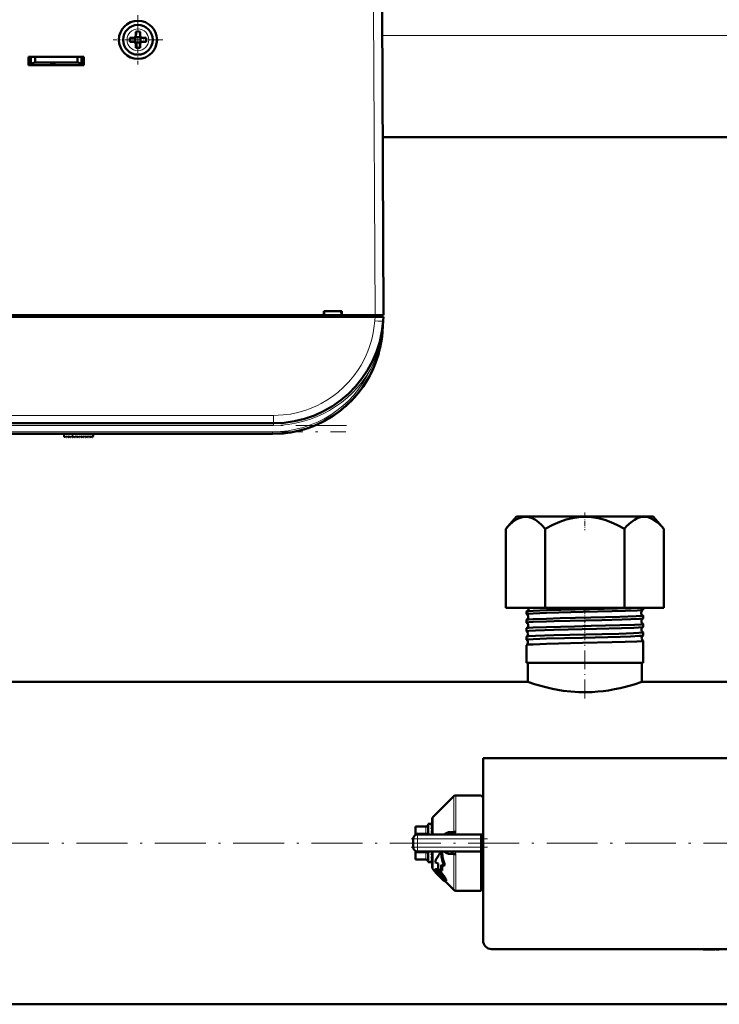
# Model space of a CAD drawing. Extents: x -1358 to 1757, y -1535 to 612.
# Tile 3 of 84: x 3 to 169, y -1531 to -1298. Entities that reach past the tile are written whole.
import ezdxf

# ---------------------------------------------------------------- set-up
doc = ezdxf.new("R2010")
doc.units = 0
doc.linetypes.add('DASHDOT', pattern=[18.5, 12, -3, 0.5, -3])

msp = doc.modelspace()

# ---------------------------------------------------------------- linework, layer by layer
at = {"color": 7, "lineweight": 18}
for p, q in [((86.91, -1296.12), (87.29, -1368.17)), ((31.31, -1300.6), (31.29, -1300.6)), ((28.72, -1303.15), (28.72, -1303.17)), ((33.86, -1303.19), (33.86, -1303.17)), ((184.64, -1302.17), (88.94, -1302.17)), ((31.27, -1305.74), (31.29, -1305.74)), ((87.3, -1368.17), (87.3, -1368.57)), ((87.2, -1369.48), (87.27, -1368.57)), ((89.2, -1369.53), (89.2, -1369.48)), ((86.21, -1380.93), (86.53, -1381.08)), ((86.53, -1381.08), (86.66, -1381.14)), ((-109.68, -1391.81), (63.26, -1391.81)), ((63.26, -1391.81), (63.26, -1393.67)), ((63.26, -1394.17), (63.26, -1393.67)), ((63.26, -1394.17), (-109.68, -1394.17)), ((-109.51, -1395.67), (63.09, -1395.67)), ((15.86, -1396.9), (15.8, -1396.17)), ((63.09, -1395.67), (63.09, -1396.17)), ((105.83, -1490.13), (105.83, -1481.67)), ((106.33, -1481.47), (106.33, -1490.09)), ((101, -1486.51), (101, -1490.72)), ((99.29, -1488.97), (96.79, -1488.97)), ((99.29, -1488.83), (99.29, -1488.97)), ((99.29, -1490.41), (99.29, -1488.97)), ((96.79, -1490.41), (99.29, -1490.41)), ((97.29, -1491.72), (97.29, -1490.72)), ((99.29, -1490.41), (99.29, -1490.72)), ((97.29, -1491.72), (96.29, -1491.72)), ((97.29, -1493.72), (96.29, -1493.72)), ((97.29, -1491.72), (97.29, -1493.72)), ((112.29, -1491.72), (97.29, -1491.72)), ((97.29, -1493.72), (112.29, -1493.72)), ((97.29, -1494.72), (97.29, -1493.72)), ((99.29, -1495.03), (96.79, -1495.03)), ((99.29, -1494.72), (99.29, -1495.03)), ((99.29, -1496.47), (99.29, -1495.03)), ((101, -1498.93), (101, -1494.72)), ((105.83, -1503.76), (105.83, -1495.3)), ((106.33, -1495.35), (106.33, -1503.97)), ((96.79, -1496.47), (99.29, -1496.47)), ((99.29, -1496.47), (99.29, -1496.61)), ((101.76, -1498.87), (101.6, -1499.02)), ((101.76, -1499.39), (101.67, -1499.48)), ((101.94, -1499.6), (101.8, -1499.75)), ((102.25, -1499.98), (102.11, -1500.13)), ((102.52, -1499.36), (102.36, -1499.51)), ((102.7, -1500.45), (102.55, -1500.6)), ((103.13, -1500.87), (102.98, -1501.01)), ((103.3, -1500.17), (103.14, -1500.33)), ((103.85, -1500.97), (103.7, -1501.12)), ((103.59, -1501.31), (103.48, -1501.42)), ((104.07, -1501.51), (103.92, -1501.66))]:
    msp.add_line(p, q, dxfattribs=at)
at = {"color": 7, "lineweight": 50}
for p, q in [((88.91, -1296.12), (89.29, -1368.17)), ((30.29, -1302.67), (29.37, -1302.67)), ((30.66, -1302.53), (30.64, -1302.52)), ((31.93, -1302.53), (30.66, -1302.53)), ((30.66, -1303.8), (30.66, -1302.53)), ((30.79, -1301.25), (30.79, -1302.17)), ((31.79, -1301.25), (31.79, -1302.17)), ((31.94, -1302.52), (31.93, -1302.53)), ((31.93, -1302.53), (31.93, -1303.8)), ((32.29, -1302.67), (33.21, -1302.67)), ((30.29, -1303.67), (29.37, -1303.67)), ((30.66, -1303.8), (30.64, -1303.82)), ((31.93, -1303.8), (30.66, -1303.8)), ((30.79, -1305.09), (30.79, -1304.17)), ((31.79, -1305.09), (31.79, -1304.17)), ((31.93, -1303.8), (31.94, -1303.82)), ((33.21, -1303.67), (32.29, -1303.67)), ((5.49, -1309.17), (5.49, -1307.17)), ((5.49, -1307.17), (18.49, -1307.17)), ((5.99, -1307.17), (5.99, -1308.73)), ((6.99, -1308.55), (6.99, -1307.17)), ((16.99, -1307.17), (16.99, -1308.55)), ((17.99, -1307.17), (17.99, -1308.73)), ((18.49, -1307.17), (18.49, -1309.17)), ((5.49, -1308.67), (5.99, -1308.67)), ((18.49, -1309.17), (5.49, -1309.17)), ((5.99, -1308.73), (6.99, -1308.55)), ((5.99, -1309.17), (5.99, -1308.73)), ((10.59, -1309.17), (5.99, -1309.17)), ((6.99, -1308.55), (16.99, -1308.55)), ((10.59, -1309.17), (10.59, -1308.96)), ((10.59, -1308.96), (10.59, -1309.17)), ((11.79, -1308.96), (10.59, -1308.96)), ((10.59, -1308.96), (10.59, -1309.17)), ((11.79, -1309.17), (11.79, -1308.96)), ((17.99, -1309.17), (11.79, -1309.17)), ((16.99, -1308.55), (17.99, -1308.73)), ((17.99, -1308.67), (18.49, -1308.67)), ((17.99, -1308.73), (17.99, -1309.17)), ((184.51, -1326.17), (89.07, -1326.17)), ((89.18, -1346.16), (89.17, -1345.62)), ((-19.56, -1368.17), (75.14, -1368.17)), ((75.14, -1368.17), (75.14, -1367.17)), ((75.14, -1367.17), (79.44, -1367.17)), ((75.14, -1368.17), (75.23, -1368.17)), ((75.19, -1368.17), (79.39, -1368.17)), ((75.29, -1367.17), (75.23, -1368.17)), ((75.29, -1367.17), (75.23, -1368.17)), ((79.35, -1368.17), (75.23, -1368.17)), ((79.29, -1367.17), (79.36, -1368.17)), ((79.36, -1368.17), (79.44, -1368.17)), ((79.44, -1367.17), (79.44, -1368.17)), ((79.44, -1368.17), (87.29, -1368.17)), ((87.29, -1368.17), (89.29, -1368.17)), ((87.3, -1368.17), (88.99, -1368.17)), ((88.99, -1368.57), (88.99, -1368.17)), ((87.27, -1368.57), (-133.69, -1368.57)), ((87.27, -1368.57), (89.26, -1368.57)), ((89.2, -1369.48), (89.02, -1371.98)), ((89.26, -1368.57), (89.2, -1369.48)), ((87.41, -1379.35), (87.41, -1379.35)), ((87.41, -1379.35), (87.41, -1379.35)), ((86.13, -1382.21), (86.28, -1381.92)), ((86.13, -1382.21), (86.18, -1382.13)), ((80.8, -1389.2), (80.82, -1389.19)), ((79.22, -1390.56), (79.28, -1390.51)), ((79.22, -1390.56), (79.22, -1390.56)), ((79.36, -1390.45), (79.23, -1390.55)), ((79.42, -1390.4), (79.43, -1390.39)), ((63.26, -1393.67), (-109.68, -1393.67)), ((63.09, -1396.17), (-109.51, -1396.17)), ((13.84, -1396.76), (13.79, -1396.17)), ((20.79, -1396.17), (20.75, -1396.67)), ((14.01, -1396.82), (14.16, -1396.67)), ((14.16, -1396.67), (14.3, -1396.87)), ((14.46, -1396.89), (14.67, -1396.67)), ((14.67, -1396.67), (14.81, -1396.87)), ((14.97, -1396.89), (15.18, -1396.67)), ((15.18, -1396.67), (15.32, -1396.87)), ((15.48, -1396.89), (15.69, -1396.67)), ((15.69, -1396.67), (15.83, -1396.87)), ((16.2, -1396.67), (15.99, -1396.89)), ((16.34, -1396.87), (16.2, -1396.67)), ((16.71, -1396.67), (16.5, -1396.89)), ((16.85, -1396.87), (16.71, -1396.67)), ((17.22, -1396.67), (17.01, -1396.89)), ((17.36, -1396.87), (17.22, -1396.67)), ((17.73, -1396.67), (17.52, -1396.89)), ((17.87, -1396.87), (17.73, -1396.67)), ((18.24, -1396.67), (18.03, -1396.89)), ((18.38, -1396.87), (18.24, -1396.67)), ((18.75, -1396.67), (18.54, -1396.89)), ((18.89, -1396.87), (18.75, -1396.67)), ((19.26, -1396.67), (19.05, -1396.89)), ((19.4, -1396.87), (19.26, -1396.67)), ((19.77, -1396.67), (19.56, -1396.89)), ((19.91, -1396.87), (19.77, -1396.67)), ((20.28, -1396.67), (20.07, -1396.89)), ((20.42, -1396.86), (20.28, -1396.67)), ((20.75, -1396.67), (20.58, -1396.87)), ((120.66, -1415.67), (118.11, -1418.54)), ((150.94, -1415.67), (120.66, -1415.67)), ((152.92, -1415.67), (150.94, -1415.67)), ((152.92, -1415.67), (155.47, -1418.54)), ((118.11, -1437.17), (118.11, -1418.54)), ((127.45, -1437.17), (127.45, -1418.54)), ((146.13, -1437.17), (146.13, -1418.54)), ((155.47, -1437.17), (155.47, -1418.54)), ((118.11, -1437.17), (127.45, -1437.17)), ((123.03, -1438.69), (123.03, -1438.06)), ((127.45, -1437.17), (146.13, -1437.17)), ((146.13, -1437.17), (155.47, -1437.17)), ((150.55, -1437.68), (150.55, -1437.17)), ((123.03, -1440.71), (123.03, -1440.04)), ((150.55, -1439.7), (150.55, -1439.05)), ((123.03, -1442.73), (123.03, -1442.02)), ((150.55, -1441.72), (150.55, -1441.03)), ((123.03, -1444.75), (123.03, -1444)), ((150.55, -1443.74), (150.55, -1443.01)), ((150.55, -1450.17), (150.55, -1444.99)), ((123.03, -1450.17), (123.03, -1445.98)), ((123.61, -1450.17), (123.03, -1450.17)), ((123.34, -1454.67), (123.34, -1450.17)), ((150.55, -1450.17), (123.61, -1450.17)), ((150.24, -1454.67), (150.24, -1450.17)), ((123.34, -1454.67), (0.94, -1454.67)), ((272.64, -1454.67), (150.24, -1454.67)), ((196.79, -1472.72), (112.79, -1472.72)), ((112.79, -1472.72), (112.79, -1515.72)), ((101, -1486.51), (105.83, -1481.67)), ((106.33, -1481.47), (112.29, -1481.47)), ((112.29, -1481.65), (112.29, -1481.47)), ((112.79, -1481.65), (112.29, -1481.65)), ((100.79, -1490.72), (100.79, -1487.01)), ((96.79, -1488.83), (96.79, -1488.97)), ((99.29, -1488.83), (96.79, -1488.83)), ((96.79, -1490.41), (96.79, -1488.97)), ((99.79, -1488.22), (99.79, -1490.72)), ((100.62, -1488.22), (99.79, -1488.22)), ((100.61, -1488.22), (100.62, -1488.22)), ((100.79, -1488.22), (100.61, -1488.22)), ((100.79, -1488.37), (100.61, -1488.37)), ((100.79, -1488.79), (100.61, -1488.79)), ((100.79, -1489.18), (100.78, -1489.46)), ((100.79, -1489.26), (100.78, -1489.46)), ((100.78, -1489.31), (100.79, -1489.33)), ((96.44, -1491.2), (96.45, -1491.17)), ((96.79, -1490.41), (96.79, -1490.85)), ((97.29, -1490.72), (112.29, -1490.72)), ((100.79, -1489.46), (100.61, -1489.46)), ((100.79, -1490.33), (100.61, -1490.33)), ((100.74, -1490.72), (100.79, -1490.44)), ((100.79, -1489.87), (100.77, -1490.33)), ((100.78, -1490.11), (100.79, -1490.18)), ((100.79, -1490.65), (100.79, -1490.72)), ((104.43, -1490.15), (105.83, -1490.13)), ((104.63, -1490.72), (104.61, -1490.72)), ((112.29, -1490.72), (112.29, -1491.72)), ((112.29, -1490.72), (112.79, -1490.72)), ((96.29, -1493.72), (96.29, -1491.72)), ((112.29, -1491.72), (112.29, -1493.72)), ((112.29, -1493.72), (112.29, -1494.72)), ((96.44, -1494.24), (96.45, -1494.26)), ((96.79, -1494.66), (96.79, -1494.59)), ((96.79, -1495.03), (96.79, -1494.66)), ((96.79, -1496.47), (96.79, -1495.03)), ((97.29, -1494.72), (112.29, -1494.72)), ((99.79, -1494.72), (99.79, -1494.97)), ((99.79, -1494.97), (99.79, -1497.22)), ((100.79, -1495.61), (100.61, -1495.61)), ((100.75, -1494.97), (100.79, -1494.78)), ((100.79, -1495.33), (100.76, -1494.93)), ((100.79, -1495.2), (100.77, -1494.88)), ((100.79, -1495.9), (100.78, -1495.74)), ((100.79, -1496), (100.78, -1495.77)), ((100.79, -1498.43), (100.79, -1494.72)), ((103.1, -1494.96), (102.86, -1494.72)), ((105.83, -1495.3), (104.43, -1495.29)), ((104.63, -1494.72), (104.61, -1494.72)), ((105.83, -1495.3), (105.83, -1495.27)), ((112.29, -1503.97), (112.29, -1494.72)), ((96.79, -1496.47), (96.79, -1496.61)), ((99.29, -1496.61), (96.79, -1496.61)), ((100.72, -1497.22), (99.79, -1497.22)), ((100.79, -1496.38), (100.61, -1496.38)), ((100.79, -1496.91), (100.61, -1496.91)), ((100.79, -1497.19), (100.61, -1497.19)), ((102.2, -1497.55), (101.4, -1497.24)), ((102.93, -1497.83), (103.57, -1498.07)), ((103.76, -1497.88), (103.57, -1498.07)), ((101.39, -1499.32), (101, -1498.93)), ((101.53, -1498.89), (101.38, -1499.04)), ((101.69, -1499.77), (101.66, -1499.79)), ((101.68, -1499.77), (101.66, -1499.79)), ((101.8, -1499.75), (101.67, -1499.48)), ((102.91, -1499.33), (102.2, -1498.82)), ((102.57, -1500.62), (102.55, -1500.6)), ((102.7, -1500.45), (102.72, -1500.47)), ((103.07, -1499.17), (102.91, -1499.33)), ((103.13, -1500.87), (103.55, -1501.23)), ((103.48, -1501.42), (102.98, -1501.01)), ((105.83, -1503.76), (103.87, -1501.8)), ((104.06, -1501.64), (103.91, -1501.79)), ((112.29, -1501.24), (112.29, -1501.47)), ((112.76, -1501.24), (112.29, -1501.24)), ((106.33, -1503.97), (112.29, -1503.97)), ((112.79, -1503.79), (112.29, -1503.79)), ((114.79, -1517.72), (194.79, -1517.72)), ((164.72, -1517.72), (164.72, -1517.82)), ((166.22, -1517.82), (164.72, -1517.82)), ((166.22, -1517.72), (166.22, -1517.82)), ((166.22, -1517.82), (167.58, -1517.82)), ((167.58, -1517.72), (167.58, -1517.82)), ((167.79, -1517.82), (167.79, -1517.72)), ((167.79, -1517.82), (168.55, -1517.82)), ((416.79, -1530.77), (-143.21, -1530.77))]:
    msp.add_line(p, q, dxfattribs=at)
at = {"color": 7, "linetype": 'DASHDOT', "lineweight": 18, "ltscale": 0.292499}
msp.add_line((31.29, -1297.32), (31.29, -1309.02), dxfattribs=at)
at = {"color": 7, "linetype": 'DASHDOT', "lineweight": 18, "ltscale": 0.2925}
msp.add_line((37.14, -1303.17), (25.44, -1303.17), dxfattribs=at)
at = {"color": 7, "linetype": 'DASHDOT', "lineweight": 18, "ltscale": 0.012015}
msp.add_line((87.3, -1368.13), (87.3, -1368.61), dxfattribs=at)
at = {"color": 7, "linetype": 'DASHDOT', "lineweight": 18}
for p, q in [((80.56, -1394.17), (-126.98, -1394.17)), ((-126.77, -1395.67), (80.35, -1395.67)), ((472.79, -1492.72), (-199.21, -1492.72))]:
    msp.add_line(p, q, dxfattribs=at)
at = {"color": 7, "linetype": 'DASHDOT', "lineweight": 18, "ltscale": 0.028006}
msp.add_line((15.87, -1397.02), (15.78, -1395.9), dxfattribs=at)
at = {"color": 7, "linetype": 'DASHDOT', "lineweight": 18, "ltscale": 0.103619}
msp.add_line((136.79, -1414.74), (136.79, -1418.88), dxfattribs=at)
at = {"color": 7, "linetype": 'DASHDOT', "lineweight": 18, "ltscale": 0.042801}
msp.add_line((136.79, -1438.74), (136.79, -1437.03), dxfattribs=at)
at = {"color": 7, "linetype": 'DASHDOT', "lineweight": 18, "ltscale": 0.047443}
msp.add_line((136.79, -1440.77), (136.79, -1438.87), dxfattribs=at)
at = {"color": 7, "linetype": 'DASHDOT', "lineweight": 18, "ltscale": 0.048502}
msp.add_line((136.79, -1442.8), (136.79, -1440.86), dxfattribs=at)
at = {"color": 7, "linetype": 'DASHDOT', "lineweight": 18, "ltscale": 0.049722}
msp.add_line((136.79, -1444.82), (136.79, -1442.83), dxfattribs=at)
at = {"color": 7, "linetype": 'DASHDOT', "lineweight": 18, "ltscale": 0.37103}
msp.add_line((136.79, -1458.58), (136.79, -1443.74), dxfattribs=at)
at = {"color": 7, "linetype": 'DASHDOT', "lineweight": 18, "ltscale": 0.060013}
msp.add_line((97.29, -1491.52), (97.29, -1493.92), dxfattribs=at)
at = {"color": 7, "linetype": 'DASHDOT', "lineweight": 18, "ltscale": 0.45}
msp.add_line((95.79, -1491.72), (113.79, -1491.72), dxfattribs=at)
at = {"color": 7, "linetype": 'DASHDOT', "lineweight": 18, "ltscale": 0.450015}
msp.add_line((113.79, -1493.72), (95.79, -1493.72), dxfattribs=at)
at = {"color": 7, "lineweight": 18}
for points in [[(63.26, -1391.81), (64.4, -1391.78), (65.57, -1391.7), (67.29, -1391.47), (69.04, -1391.1), (70.89, -1390.56), (71.82, -1390.23), (72.74, -1389.86), (73.65, -1389.45), (74.55, -1388.99), (75.9, -1388.21), (77.22, -1387.33), (78.49, -1386.36), (79.83, -1385.17), (81.09, -1383.88), (82.24, -1382.5), (83.27, -1381.06), (83.98, -1379.92), (84.62, -1378.75), (85.19, -1377.56), (85.57, -1376.66), (85.91, -1375.76), (86.27, -1374.62), (86.58, -1373.49), (86.83, -1372.33), (87.02, -1371.19), (87.2, -1369.48)], [(103.46, -1490.72), (103.72, -1490.45), (104.02, -1490.25), (104.22, -1490.18), (104.43, -1490.15)], [(106.1, -1490.72), (106.24, -1490.49), (106.32, -1490.22), (106.33, -1490.09)], [(104.43, -1495.29), (104.17, -1495.25), (103.92, -1495.14), (103.67, -1494.95), (103.46, -1494.72)], [(105.83, -1495.27), (105.81, -1495.16), (105.7, -1495.02)]]:
    msp.add_lwpolyline(points, dxfattribs=at)
at = {"color": 7, "lineweight": 50}
for points in [[(118.11, -1418.54), (118.99, -1417.62), (119.81, -1416.91), (120.59, -1416.38), (121.33, -1416.02), (122.09, -1415.79), (122.84, -1415.73), (123.58, -1415.82), (124.35, -1416.07), (125.13, -1416.48), (125.86, -1417), (126.63, -1417.68), (127.45, -1418.54)], [(127.45, -1418.54), (129.21, -1417.62), (130.86, -1416.91), (132.41, -1416.38), (133.9, -1416.02), (135.41, -1415.79), (136.91, -1415.73), (138.4, -1415.82), (139.93, -1416.07), (141.5, -1416.48), (142.95, -1417), (144.49, -1417.68), (146.13, -1418.54)], [(150.99, -1415.73), (150.46, -1415.74), (149.91, -1415.84), (149.37, -1416.01), (148.95, -1416.2), (148.52, -1416.44), (147.63, -1417.08), (146.67, -1417.96), (146.13, -1418.54)], [(150.99, -1415.73), (151.71, -1415.84), (152.45, -1416.1), (153.2, -1416.51), (154, -1417.09), (154.84, -1417.86), (155.47, -1418.54)], [(123.05, -1438.04), (123.15, -1438.01), (123.61, -1437.96)], [(123.61, -1437.96), (124.61, -1437.9), (127.71, -1437.79), (134.48, -1437.61), (141.33, -1437.45), (147.7, -1437.27), (149.78, -1437.17)], [(123.61, -1438.6), (124.6, -1438.53), (127.71, -1438.42), (136.39, -1438.19), (143.23, -1438.03), (146.38, -1437.94), (149.16, -1437.83), (150.05, -1437.77), (150.44, -1437.72), (150.53, -1437.7)], [(123.03, -1438.69), (123.03, -1438.69), (123.04, -1438.68), (123.05, -1438.67), (123.1, -1438.66), (123.61, -1438.6)], [(123.05, -1440.03), (123.15, -1440), (123.61, -1439.95)], [(123.61, -1439.95), (124.61, -1439.89), (127.72, -1439.77), (130.95, -1439.68), (138.22, -1439.51), (145.09, -1439.34), (148.92, -1439.2), (150.08, -1439.13), (150.5, -1439.08), (150.53, -1439.06), (150.54, -1439.06), (150.55, -1439.05), (150.55, -1439.05)], [(123.61, -1440.61), (124.6, -1440.55), (127.71, -1440.43), (129.53, -1440.38), (140.83, -1440.11), (145.63, -1439.98), (147.64, -1439.91), (149.7, -1439.81), (150.45, -1439.74), (150.54, -1439.71)], [(123.03, -1440.71), (123.03, -1440.7), (123.04, -1440.7), (123.05, -1440.69), (123.09, -1440.68), (123.61, -1440.61)], [(123.03, -1442.73), (123.03, -1442.72), (123.04, -1442.72), (123.05, -1442.71), (123.1, -1442.7), (123.61, -1442.63)], [(123.04, -1442.01), (123.06, -1442), (123.14, -1441.98), (123.61, -1441.93)], [(123.61, -1441.93), (124.6, -1441.87), (127.71, -1441.75), (134.38, -1441.58), (138.28, -1441.49), (145.07, -1441.32), (148.49, -1441.21), (150.07, -1441.12), (150.47, -1441.06), (150.53, -1441.05), (150.55, -1441.04), (150.55, -1441.03), (150.55, -1441.03)], [(123.61, -1442.63), (125.14, -1442.55), (129.46, -1442.4), (139.53, -1442.16), (145.44, -1442), (148.36, -1441.9), (149.44, -1441.85), (150.37, -1441.77), (150.51, -1441.74), (150.54, -1441.73)], [(123.03, -1444.75), (123.03, -1444.75), (123.04, -1444.74), (123.05, -1444.73), (123.1, -1444.72), (123.61, -1444.66)], [(123.04, -1443.99), (123.06, -1443.98), (123.13, -1443.96), (123.61, -1443.91)], [(123.61, -1443.91), (125.14, -1443.83), (129.47, -1443.68), (140.86, -1443.41), (144.8, -1443.31), (148.29, -1443.2), (149.53, -1443.13), (150.43, -1443.05), (150.51, -1443.04), (150.54, -1443.03), (150.55, -1443.02), (150.55, -1443.02), (150.55, -1443.01)], [(123.61, -1444.66), (124.61, -1444.6), (127.72, -1444.48), (136.22, -1444.26), (145.21, -1444.03), (147.57, -1443.95), (149.7, -1443.85), (150.41, -1443.78), (150.52, -1443.76), (150.54, -1443.75)], [(123.61, -1445.89), (124.61, -1445.83), (127.72, -1445.71), (136.23, -1445.5), (143.24, -1445.33), (146.31, -1445.24), (149.05, -1445.14), (150.07, -1445.07), (150.38, -1445.04), (150.53, -1445.01), (150.54, -1445), (150.55, -1445), (150.55, -1444.99), (150.55, -1444.99)], [(123.04, -1445.97), (123.06, -1445.96), (123.13, -1445.94), (123.61, -1445.89)], [(150.24, -1454.67), (148.44, -1455.27), (146.38, -1455.86), (145.15, -1456.16), (143.8, -1456.44), (142.37, -1456.69), (141.13, -1456.86), (139.85, -1456.99), (138.56, -1457.08), (137.26, -1457.12), (135.37, -1457.1), (133.51, -1456.98), (131.7, -1456.76), (130.39, -1456.56), (129.14, -1456.31), (127.55, -1455.95), (126.13, -1455.56), (124.94, -1455.21), (123.34, -1454.67)], [(104.43, -1490.15), (104.39, -1490.33), (104.31, -1490.49), (104.2, -1490.61), (104.07, -1490.69), (103.94, -1490.72)], [(105.83, -1490.13), (105.83, -1490.19), (105.8, -1490.3), (105.72, -1490.41), (105.61, -1490.49), (105.34, -1490.62), (105.11, -1490.67), (104.63, -1490.72)], [(102.85, -1494.72), (102.97, -1495.86), (103.22, -1496.98), (103.57, -1498.07)], [(103.1, -1494.96), (103.23, -1495.96), (103.45, -1496.93), (103.76, -1497.88)], [(104.43, -1495.29), (104.39, -1495.11), (104.31, -1494.95), (104.2, -1494.83), (104.07, -1494.75), (103.94, -1494.72)], [(101.02, -1498.95), (101.11, -1499.14), (101.3, -1499.38), (101.66, -1499.79)], [(101.35, -1499.18), (101.35, -1499.08), (101.38, -1499.04)], [(101.85, -1499.96), (101.55, -1499.6), (101.38, -1499.3), (101.35, -1499.18)], [(101.38, -1499.04), (101.42, -1499.01), (101.54, -1499.01), (101.6, -1499.02)], [(101.53, -1498.89), (101.58, -1498.86), (101.63, -1498.85), (101.76, -1498.87)], [(101.6, -1499.02), (101.95, -1499.19), (102.36, -1499.51)], [(101.68, -1499.41), (101.71, -1499.39), (101.74, -1499.39), (101.83, -1499.41)], [(101.76, -1498.87), (102.02, -1498.98), (102.34, -1499.21), (102.52, -1499.36)], [(101.83, -1499.41), (101.96, -1499.48), (102.2, -1499.64), (102.35, -1499.77)], [(103.1, -1501.22), (102.45, -1500.59), (101.85, -1499.96)], [(103.85, -1500.97), (104.02, -1501.34), (104.07, -1501.51)], [(103.6, -1501.44), (103.59, -1501.45), (103.57, -1501.45), (103.55, -1501.45), (103.48, -1501.42)], [(103.86, -1501.8), (103.79, -1501.78), (103.58, -1501.64)], [(103.7, -1501.12), (103.84, -1501.4), (103.92, -1501.66)], [(103.92, -1501.66), (103.93, -1501.73), (103.93, -1501.76), (103.91, -1501.79)], [(104.07, -1501.51), (104.08, -1501.59), (104.06, -1501.63), (104.06, -1501.64)]]:
    msp.add_lwpolyline(points, dxfattribs=at)
msp.add_circle((31.29, -1303.17), 4.5, dxfattribs=at)
for centre, radius, start, end in [((31.29, -1303.17), 3.5, 90, 360), ((31.29, -1303.17), 3.5, 360, 90), ((46.5, -1303.17), 17.13, 178.3286, 181.6729), ((30.29, -1302.17), 0.5, 270, 360), ((31.29, -1318.38), 17.14, 89.9996, 91.6715), ((31.29, -1318.34), 17.1, 88.3267, 90.0022), ((32.29, -1302.17), 0.5, 180, 270), ((16.12, -1303.17), 17.1, 359.9978, 1.6733), ((16.12, -1303.17), 17.1, 358.3267, 0.0022), ((30.29, -1304.17), 0.5, 0, 90), ((31.29, -1287.96), 17.14, 268.3285, 270.0004), ((31.29, -1288), 17.1, 269.9978, 271.6733), ((32.29, -1304.17), 0.5, 90, 180), ((87.18, -1346.67), 2, 0.3, 0.7878), ((63.26, -1367.67), 26, 270, 356), ((63.09, -1370.17), 26, 270, 356), ((62.78, -1370.14), 26.31, 352.5155, 355.9841), ((63.01, -1370.15), 26.08, 346.9169, 352.1515), ((63.09, -1370.17), 26, 270, 344.3815), ((63.09, -1370.17), 26, 313.5793, 331.8315), ((63.13, -1370.19), 25.95, 332.4099, 334.5584), ((63.13, -1370.19), 25.95, 332.4099, 334.5584), ((63.37, -1370.48), 25.58, 311.6184, 312.943), ((13.94, -1396.75), 0.1, 185, 315), ((14.38, -1396.81), 0.1, 215, 315), ((14.89, -1396.81), 0.1, 215, 315), ((15.4, -1396.81), 0.1, 215, 315), ((15.91, -1396.81), 0.1, 215, 315), ((16.42, -1396.81), 0.1, 215, 315), ((16.93, -1396.81), 0.1, 215, 315), ((17.44, -1396.81), 0.1, 215, 315), ((17.95, -1396.81), 0.1, 215, 315), ((18.47, -1396.81), 0.1, 215, 315), ((18.98, -1396.81), 0.1, 215, 315), ((19.49, -1396.81), 0.1, 215, 315), ((20, -1396.81), 0.1, 215, 315), ((20.5, -1396.81), 0.1, 215, 319.585), ((123.06, -1438.07), 0.0278, 99.8888, 157.2501), ((122.76, -1437.37), 0.734, 293.8071, 1.6502), ((122.75, -1437.36), 0.742, 1.3913, 15.2829), ((150.84, -1438.36), 0.734, 115.1355, 178.7909), ((150.53, -1437.67), 0.0255, 281.9756, 339.4578), ((123.05, -1438.68), 0.023, 198.497, 256.0469), ((123.05, -1440.05), 0.0224, 103.8407, 161.4677), ((122.72, -1439.36), 0.735, 1.1927, 63.5307), ((122.72, -1439.37), 0.735, 296.4553, 1.5963), ((150.84, -1438.37), 0.735, 178.3444, 244.8899), ((150.88, -1440.36), 0.735, 117.8637, 178.7498), ((150.88, -1440.37), 0.736, 178.3982, 242.1575), ((150.53, -1439.06), 0.0249, 20.7025, 78.1587), ((150.53, -1439.69), 0.021, 285.9649, 343.3265), ((123.05, -1440.7), 0.0193, 194.9216, 251.8641), ((123.05, -1442.03), 0.0186, 108.0163, 164.9751), ((123.05, -1442.72), 0.0165, 191.922, 247.5699), ((122.68, -1441.36), 0.736, 1.2379, 60.72), ((122.68, -1441.37), 0.736, 299.2564, 1.5602), ((122.65, -1443.36), 0.737, 1.2852, 57.7422), ((150.92, -1442.36), 0.737, 120.753, 178.7158), ((150.92, -1442.37), 0.737, 178.4427, 239.2628), ((150.53, -1441.04), 0.0204, 16.7452, 74.117), ((150.53, -1441.71), 0.0178, 290.2333, 346.6242), ((123.05, -1444.01), 0.0159, 112.3224, 168.044), ((123.05, -1444.75), 0.0146, 189.5149, 243.0417), ((122.65, -1443.37), 0.738, 302.2299, 1.5282), ((122.61, -1445.36), 0.738, 1.3095, 54.6448), ((150.95, -1444.36), 0.738, 123.782, 178.6861), ((150.95, -1444.37), 0.738, 178.4747, 236.2295), ((150.53, -1443.02), 0.0171, 13.4089, 69.8655), ((150.54, -1443.74), 0.0155, 294.6871, 349.4179), ((150.54, -1444.99), 0.0149, 10.7315, 65.4101), ((123.05, -1445.98), 0.0139, 116.7621, 170.5487), ((122.61, -1445.37), 0.738, 305.3337, 1.4982), ((106.33, -1482.17), 0.7, 90, 135.0001), ((101.49, -1487.01), 0.7, 134.9999, 180), ((99.29, -1488.33), 0.5, 270, 0), ((108.35, -1491.38), 7.97, 161.514, 166.0431), ((102.63, -1489.47), 2.12, 149.937, 161.4377), ((97.29, -1491.72), 1, 90, 180), ((97.3, -1491.72), 1.01, 166.244, 179.8165), ((121.41, -1494.6), 21.23, 166.2469, 168.4153), ((97.29, -1493.72), 1, 180, 270), ((74.19, -1489.59), 27.1, 347.1687, 348.5557), ((89.75, -1493.16), 11.33, 343.5128, 347.0112), ((104.6, -1497.75), 3.03, 82.3564, 89.3919), ((104.76, -1496.63), 1.9, 70.7218, 82.4764), ((105.08, -1495.77), 0.984, 50.4733, 72.0027), ((99.29, -1497.11), 0.5, 360, 90), ((97.45, -1495.45), 3.49, 335.1832, 343.3292), ((100.72, -1497.06), 0.155, 270.6792, 298.2527), ((101.49, -1498.43), 0.7, 180, 225), ((128.37, -1498.13), 26.18, 178.7392, 181.523), ((130.99, -1498.84), 28.08, 177.9317, 181.0127), ((130.9, -1499), 27.82, 177.7164, 180.3616), ((101.75, -1499.46), 0.0844, 142.2281, 195.7671), ((105.19, -1497.31), 4.18, 215.657, 222.4501), ((102.74, -1499.02), 0.981, 203.2204, 215.8096), ((105.31, -1497.2), 4.13, 215.4797, 222.3545), ((110.39, -1492.69), 11.13, 221.9286, 225.2511), ((110.47, -1492.61), 11.04, 221.8785, 225.2264), ((97.98, -1504.61), 6.52, 42.4528, 47.9041), ((97.43, -1505.01), 7.39, 39.3275, 48.0594), ((97.7, -1504.73), 7.21, 39.1321, 48.0819), ((113.77, -1489.42), 15.84, 224.9939, 227.0554), ((113.72, -1489.47), 15.56, 224.9836, 227.0806), ((97.37, -1505.28), 7.42, 39.484, 43.089), ((98.78, -1504.13), 5.6, 35.2108, 39.5692), ((98.93, -1503.86), 5.5, 29.9208, 40.0187), ((99.13, -1503.65), 5.42, 29.6206, 39.8675), ((101.16, -1502.47), 2.7, 28.5022, 35.6368), ((111.79, -1501.47), 1, 1.0945, 60.0009), ((107.98, -1496.16), 7.03, 226.012, 231.2417), ((102.89, -1501.55), 0.739, 13.9092, 29.7326), ((103.53, -1501.4), 0.0808, 328.1442, 19.7741), ((103.87, -1501.74), 0.0613, 264.0848, 312.0786), ((106.33, -1503.27), 0.7, 224.9999, 270), ((114.79, -1515.72), 2, 179.9994, 269.9994)]:
    msp.add_arc(centre, radius, start, end, dxfattribs=at)
at = {"color": 7, "lineweight": 18}
for centre, radius, start, end in [((31.29, -1303.17), 2.57, 90, 179.4706), ((31.29, -1303.17), 2.57, 360, 89.4706), ((31.29, -1303.17), 2.57, 180, 269.4706), ((31.29, -1303.17), 2.57, 270, 359.4706), ((38.06, -1365.9), 51.26, 353.1467, 355.997), ((63.14, -1368.92), 26, 332.501, 353.1573), ((63.09, -1370.17), 25.5, 270, 335.0403), ((63.26, -1367.67), 26.5, 270, 329.9738), ((105.26, -1495.39), 1.07, 20.5241, 38.5885), ((105.35, -1495.35), 0.975, 359.9298, 20.3824), ((113.62, -1505.06), 5.04, 99.4185, 105.2335)]:
    msp.add_arc(centre, radius, start, end, dxfattribs=at)
for centre, major_axis, ratio, start_param, end_param in [((87.2, -1369.34), (2, -0.14), 0.069587, 4.717255, 6.283185), ((88.53, -1371.95), (0.499, -0.035), 0.174703, 5.772824, 6.282083), ((99.29, -1488.53), (0.5, 0), 0.866025, 4.712389, 6.283185), ((99.29, -1489.98), (0.5, 0), 0.866025, 4.712389, 6.283185), ((99.29, -1495.46), (0.5, 0), 0.866025, 0, 1.570796), ((99.29, -1496.91), (0.5, 0), 0.866025, 0, 1.570796), ((111.79, -1501.41), (1, 0), 0.993448, 0.019286, 1.047213)]:
    msp.add_ellipse(centre, major_axis=major_axis, ratio=ratio, start_param=start_param, end_param=end_param, dxfattribs=at)
at = {"color": 7, "lineweight": 50}
for centre, major_axis, ratio, start_param, end_param in [((100.7, -1491.53), (-0.12, -3.31), 0.202133, 3.189895, 3.45), ((106.33, -1490.25), (0.7, 0), 0.234012, 1.570796, 2.356196), ((249.36, -1364.48), (148.2, 134.83), 0.055003, 2.933543, 3.01653), ((106.33, -1495.19), (-0.7, 0), 0.234017, 0.785397, 1.570796), ((100.7, -1493.89), (-0.19, -3.33), 0.196372, 0.14867, 0.408775)]:
    msp.add_ellipse(centre, major_axis=major_axis, ratio=ratio, start_param=start_param, end_param=end_param, dxfattribs=at)

doc.saveas('drawing.dxf')
